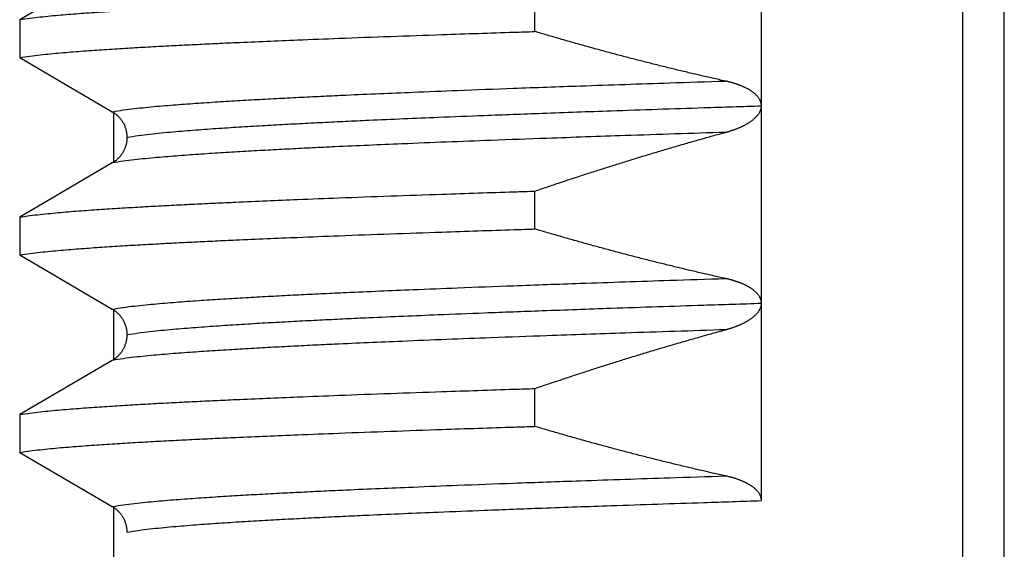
# Model space of a CAD drawing. Header units: millimetres. Extents: x 0 to 1300, y 0 to 891.
# Tile 49 of 142: x 189.57 to 194.56, y 561.98 to 564.66. Entities that reach past the tile are written whole.
import ezdxf

# ---------------------------------------------------------------- set-up
doc = ezdxf.new("R2010")
doc.units = ezdxf.units.MM
doc.header["$LTSCALE"] = 0.547069
doc.layers.add('NoLayerName_001', color=7, linetype='Continuous')

msp = doc.modelspace()

# ---------------------------------------------------------------- linework, layer by layer
at = {"layer": 'NoLayerName_001', "color": 60, "linetype": 'Continuous', "lineweight": 25}
for p, q in [((194.3511, 559.3413), (194.3511, 569.9575)), ((194.5619, 559.0413), (194.5619, 569.9527)), ((193.3315, 562.2261), (193.3315, 567.2262)), ((190.043, 564.9364), (189.5739, 564.6621)), ((192.1834, 564.6022), (192.1834, 564.7939)), ((189.5739, 564.6621), (189.5739, 564.4704)), ((189.5739, 564.4704), (190.043, 564.1962)), ((190.05, 563.9364), (190.05, 564.1962)), ((190.043, 563.9364), (189.5739, 563.6621)), ((192.1834, 563.6022), (192.1834, 563.7939)), ((189.5739, 563.6621), (189.5739, 563.4704)), ((189.5739, 563.4704), (190.043, 563.1962)), ((190.05, 562.9364), (190.05, 563.1962)), ((190.043, 562.9364), (189.5739, 562.6621)), ((192.1834, 562.6022), (192.1834, 562.7939)), ((189.5739, 562.6621), (189.5739, 562.4704)), ((189.5739, 562.4704), (190.043, 562.1962)), ((190.05, 559.3413), (190.05, 562.1962))]:
    msp.add_line(p, q, dxfattribs=at)
for points, knots in [([(189.5739, 564.6621), (189.5911, 564.6647), (189.6255, 564.6701), (189.6775, 564.676), (189.7295, 564.6814), (189.7815, 564.6862), (189.8336, 564.6905), (189.8857, 564.6945), (189.9379, 564.6983), (189.99, 564.7019), (190.0422, 564.7053), (190.0943, 564.7086), (190.1465, 564.7117), (190.1987, 564.7147), (190.2683, 564.7186), (190.3553, 564.7232), (190.4597, 564.7284), (190.5641, 564.7334), (190.686, 564.739), (190.8252, 564.745), (190.9993, 564.7522), (191.2082, 564.7604), (191.452, 564.7694), (191.748, 564.7797), (191.9918, 564.7878), (192.1485, 564.7928), (192.1834, 564.7939)], [0, 0, 0, 0, 0.052271, 0.104543, 0.156813, 0.209084, 0.261357, 0.313631, 0.365904, 0.418176, 0.470446, 0.522717, 0.574987, 0.627258, 0.679528, 0.78407, 0.888612, 0.993154, 1.097695, 1.254507, 1.411319, 1.620402, 1.881755, 2.143109, 2.509004, 2.613545, 2.613545, 2.613545, 2.613545]), ([(189.5739, 564.4704), (189.5911, 564.473), (189.6255, 564.4784), (189.6775, 564.4843), (189.7295, 564.4897), (189.7815, 564.4945), (189.8336, 564.4988), (189.8857, 564.5028), (189.9379, 564.5066), (189.99, 564.5102), (190.0422, 564.5136), (190.0943, 564.5169), (190.1465, 564.52), (190.1987, 564.523), (190.2683, 564.5269), (190.3553, 564.5315), (190.4597, 564.5367), (190.5641, 564.5417), (190.686, 564.5473), (190.8252, 564.5533), (190.9993, 564.5605), (191.2082, 564.5686), (191.452, 564.5777), (191.748, 564.588), (191.9918, 564.5961), (192.1485, 564.6011), (192.1834, 564.6022)], [0, 0, 0, 0, 0.052271, 0.104543, 0.156813, 0.209084, 0.261357, 0.313631, 0.365904, 0.418176, 0.470446, 0.522717, 0.574987, 0.627258, 0.679528, 0.78407, 0.888612, 0.993154, 1.097695, 1.254507, 1.411319, 1.620402, 1.881755, 2.143109, 2.509004, 2.613545, 2.613545, 2.613545, 2.613545]), ([(193.1493, 564.3512), (193.1277, 564.3561), (193.0843, 564.3656), (193.0195, 564.3804), (192.9547, 564.3956), (192.89, 564.4111), (192.8253, 564.4269), (192.7608, 564.4431), (192.6963, 564.4595), (192.6319, 564.4763), (192.5676, 564.4934), (192.5033, 564.5108), (192.4392, 564.5285), (192.3751, 564.5465), (192.3111, 564.5648), (192.2472, 564.5833), (192.2046, 564.5959), (192.1834, 564.6022)], [0, 0, 0, 0, 0.066535, 0.1330739, 0.1996166, 0.2661628, 0.332712, 0.3992638, 0.4658174, 0.5323723, 0.5989277, 0.6654826, 0.732036, 0.7985871, 0.8651345, 0.9316771, 0.9982135, 0.9982135, 0.9982135, 0.9982135]), ([(190.043, 564.1962), (190.0616, 564.1991), (190.0988, 564.2055), (190.155, 564.212), (190.2113, 564.218), (190.2676, 564.2234), (190.3239, 564.2282), (190.3803, 564.2326), (190.4367, 564.2367), (190.4932, 564.2407), (190.5496, 564.2444), (190.6061, 564.248), (190.6625, 564.2515), (190.719, 564.2548), (190.7943, 564.259), (190.8884, 564.2641), (191.0014, 564.2698), (191.1144, 564.2753), (191.2462, 564.2814), (191.3969, 564.288), (191.5853, 564.2959), (191.8114, 564.3049), (192.094, 564.3156), (192.452, 564.3283), (192.8101, 564.3404), (193.0551, 564.3482), (193.1493, 564.3512)], [0, 0, 0, 0, 0.056565, 0.113132, 0.169695, 0.226259, 0.282825, 0.339395, 0.395963, 0.45253, 0.509095, 0.565659, 0.622222, 0.678786, 0.73535, 0.848479, 0.961608, 1.074738, 1.187867, 1.35756, 1.527253, 1.75351, 2.036332, 2.375718, 2.828232, 3.111054, 3.111054, 3.111054, 3.111054]), ([(193.1608, 564.3486), (193.1589, 564.3491), (193.155, 564.35), (193.1512, 564.3508), (193.1493, 564.3512)], [0, 0, 0, 0, 0.00588233, 0.0117641, 0.0117641, 0.0117641, 0.0117641]), ([(193.3315, 564.2256), (193.3314, 564.2276), (193.3313, 564.2315), (193.3304, 564.2374), (193.329, 564.2432), (193.3271, 564.2488), (193.3248, 564.2543), (193.322, 564.2595), (193.3189, 564.2645), (193.3154, 564.2693), (193.3116, 564.2738), (193.3076, 564.2782), (193.3034, 564.2823), (193.2991, 564.2863), (193.2946, 564.2901), (193.29, 564.2937), (193.2852, 564.2972), (193.2804, 564.3006), (193.2754, 564.3038), (193.2704, 564.3068), (193.2653, 564.3098), (193.2601, 564.3126), (193.2549, 564.3153), (193.2496, 564.3179), (193.2443, 564.3205), (193.239, 564.3229), (193.2336, 564.3252), (193.2281, 564.3275), (193.2226, 564.3296), (193.2171, 564.3317), (193.2116, 564.3337), (193.206, 564.3356), (193.2004, 564.3375), (193.1948, 564.3393), (193.1892, 564.341), (193.1835, 564.3426), (193.1779, 564.3442), (193.1722, 564.3457), (193.1665, 564.3472), (193.1627, 564.3481), (193.1608, 564.3486)], [0, 0, 0, 0, 0.0058929, 0.0118135, 0.0177548, 0.0237033, 0.0296403, 0.0355524, 0.0414535, 0.0473558, 0.0532621, 0.0591676, 0.0650642, 0.0709545, 0.0768425, 0.0827299, 0.0886167, 0.0945017, 0.1003861, 0.1062712, 0.1121569, 0.1180427, 0.1239278, 0.1298127, 0.1356981, 0.1415845, 0.1474723, 0.1533614, 0.1592515, 0.1651424, 0.1710332, 0.1769232, 0.1828116, 0.1886986, 0.1945844, 0.2004694, 0.2063536, 0.2122374, 0.2181206, 0.2240034, 0.2240034, 0.2240034, 0.2240034]), ([(190.1171, 564.0662), (190.1364, 564.0693), (190.1748, 564.0759), (190.233, 564.0827), (190.2912, 564.0889), (190.3495, 564.0944), (190.4078, 564.0993), (190.4662, 564.1039), (190.5245, 564.1082), (190.5829, 564.1122), (190.6413, 564.1161), (190.6998, 564.1198), (190.7582, 564.1233), (190.8166, 564.1267), (190.8945, 564.1311), (190.992, 564.1363), (191.1089, 564.1422), (191.2258, 564.1478), (191.3622, 564.1541), (191.5182, 564.1609), (191.7131, 564.169), (191.9471, 564.1783), (192.2395, 564.1893), (192.61, 564.2024), (192.9805, 564.2148), (193.234, 564.2229), (193.3315, 564.2261)], [0, 0, 0, 0, 0.058532, 0.117068, 0.175599, 0.23413, 0.292665, 0.351203, 0.40974, 0.468274, 0.526807, 0.585339, 0.643871, 0.702402, 0.760934, 0.877999, 0.995065, 1.11213, 1.229195, 1.404792, 1.580389, 1.814518, 2.10718, 2.458373, 2.926632, 3.219293, 3.219293, 3.219293, 3.219293]), ([(193.1493, 564.0914), (193.1512, 564.0919), (193.155, 564.093), (193.1608, 564.0946), (193.1665, 564.0963), (193.1722, 564.0981), (193.1778, 564.0999), (193.1835, 564.1018), (193.1891, 564.1037), (193.1947, 564.1057), (193.2003, 564.1078), (193.2059, 564.11), (193.2114, 564.1122), (193.2169, 564.1144), (193.2224, 564.1168), (193.2279, 564.1192), (193.2333, 564.1217), (193.2387, 564.1243), (193.244, 564.127), (193.2493, 564.1298), (193.2545, 564.1326), (193.2597, 564.1356), (193.2648, 564.1387), (193.2698, 564.1418), (193.2748, 564.1451), (193.2797, 564.1485), (193.2845, 564.152), (193.2892, 564.1557), (193.2938, 564.1595), (193.2983, 564.1635), (193.3026, 564.1676), (193.3067, 564.1719), (193.3107, 564.1763), (193.3144, 564.181), (193.3179, 564.1858), (193.3212, 564.1909), (193.324, 564.1961), (193.3265, 564.2016), (193.3287, 564.2073), (193.3296, 564.2112), (193.3301, 564.2131)], [0, 0, 0, 0, 0.0059565, 0.0119136, 0.0178712, 0.0238291, 0.0297875, 0.0357465, 0.0417061, 0.0476666, 0.0536282, 0.0595912, 0.0655557, 0.0715209, 0.0774862, 0.0834509, 0.0894145, 0.0953767, 0.1013376, 0.1072972, 0.113256, 0.1192146, 0.1251735, 0.1311324, 0.1370913, 0.1430509, 0.1490124, 0.1549769, 0.160942, 0.1669058, 0.172868, 0.1788304, 0.1847952, 0.1907611, 0.1967294, 0.2027073, 0.2087082, 0.2147415, 0.2207806, 0.2267991, 0.2267991, 0.2267991, 0.2267991]), ([(193.3301, 564.2131), (193.3305, 564.2151), (193.3313, 564.219), (193.3314, 564.223), (193.3315, 564.225)], [0, 0, 0, 0, 0.00598571, 0.01194457, 0.01194457, 0.01194457, 0.01194457]), ([(190.043, 564.1962), (190.0452, 564.1948), (190.0496, 564.1922), (190.0559, 564.1877), (190.0621, 564.183), (190.068, 564.1779), (190.0736, 564.1725), (190.0789, 564.1668), (190.084, 564.1608), (190.0887, 564.1546), (190.0931, 564.1481), (190.0972, 564.1415), (190.1009, 564.1346), (190.1043, 564.1275), (190.1072, 564.1203), (190.1098, 564.1129), (190.1121, 564.1054), (190.1139, 564.0978), (190.1153, 564.0902), (190.1163, 564.0825), (190.117, 564.0748), (190.117, 564.0696), (190.1171, 564.067)], [0, 0, 0, 0, 0.0077119, 0.0154472, 0.0232042, 0.0309802, 0.0387721, 0.0465766, 0.0543905, 0.0622107, 0.0700345, 0.0778597, 0.0856852, 0.0935095, 0.1013304, 0.1091452, 0.1169507, 0.1247435, 0.1325203, 0.1402779, 0.1480137, 0.1557257, 0.1557257, 0.1557257, 0.1557257]), ([(193.1493, 564.0914), (192.9797, 564.0859), (192.6782, 564.0762), (192.2824, 564.0625), (191.981, 564.0515), (191.736, 564.0422), (191.5288, 564.0338), (191.3404, 564.0258), (191.1897, 564.019), (191.0579, 564.0128), (190.9449, 564.0072), (190.8508, 564.0022), (190.7755, 563.9981), (190.719, 563.9949), (190.6625, 563.9916), (190.6061, 563.9882), (190.5496, 563.9846), (190.4932, 563.9809), (190.4367, 563.9769), (190.3803, 563.9728), (190.3239, 563.9683), (190.2676, 563.9635), (190.2113, 563.9582), (190.155, 563.9522), (190.0988, 563.9456), (190.0616, 563.9393), (190.043, 563.9364)], [0, 0, 0, 0, 0.509078, 0.905028, 1.187849, 1.414107, 1.640364, 1.810056, 1.979749, 2.092878, 2.206008, 2.319137, 2.375701, 2.432265, 2.488829, 2.545392, 2.601956, 2.658521, 2.715088, 2.771656, 2.828225, 2.884792, 2.941356, 2.997919, 3.054486, 3.11105, 3.11105, 3.11105, 3.11105]), ([(190.1171, 564.0648), (190.1171, 564.0631), (190.117, 564.0597), (190.1167, 564.0545), (190.1162, 564.0494), (190.1156, 564.0443), (190.1147, 564.0392), (190.1137, 564.0341), (190.1125, 564.029), (190.1111, 564.0241), (190.1096, 564.0191), (190.1079, 564.0142), (190.106, 564.0094), (190.104, 564.0046), (190.1018, 564), (190.0995, 563.9953), (190.097, 563.9908), (190.0944, 563.9864), (190.0916, 563.982), (190.0886, 563.9778), (190.0855, 563.9737), (190.0823, 563.9696), (190.0789, 563.9657), (190.0754, 563.9619), (190.0718, 563.9582), (190.068, 563.9547), (190.0641, 563.9513), (190.0601, 563.948), (190.056, 563.9449), (190.0518, 563.9419), (190.0475, 563.939), (190.0445, 563.9373), (190.043, 563.9364)], [0, 0, 0, 0, 0.0051566, 0.0103181, 0.0154846, 0.0206556, 0.02583, 0.0310065, 0.0361836, 0.0413592, 0.0465323, 0.051703, 0.0568716, 0.0620384, 0.0672038, 0.0723684, 0.0775329, 0.0826981, 0.0878643, 0.0930315, 0.0981998, 0.1033692, 0.1085398, 0.1137116, 0.1188848, 0.124059, 0.1292331, 0.1344061, 0.1395767, 0.1447439, 0.1499066, 0.1550639, 0.1550639, 0.1550639, 0.1550639]), ([(192.1834, 563.7939), (192.2046, 563.8011), (192.2472, 563.8156), (192.3111, 563.837), (192.375, 563.8582), (192.4391, 563.8791), (192.5032, 563.8998), (192.5675, 563.9202), (192.6318, 563.9404), (192.6962, 563.9603), (192.7607, 563.9799), (192.8252, 563.9992), (192.8899, 564.0183), (192.9546, 564.037), (193.0194, 564.0555), (193.0843, 564.0737), (193.1276, 564.0855), (193.1493, 564.0914)], [0, 0, 0, 0, 0.067382, 0.134769, 0.20216, 0.269554, 0.336949, 0.404346, 0.471742, 0.539139, 0.606534, 0.673928, 0.74132, 0.808709, 0.876096, 0.94348, 1.010861, 1.010861, 1.010861, 1.010861]), ([(189.5739, 563.6621), (189.5911, 563.6647), (189.6255, 563.6701), (189.6775, 563.676), (189.7295, 563.6814), (189.7815, 563.6862), (189.8336, 563.6905), (189.8857, 563.6945), (189.9379, 563.6983), (189.99, 563.7019), (190.0422, 563.7053), (190.0943, 563.7086), (190.1465, 563.7117), (190.1987, 563.7147), (190.2683, 563.7186), (190.3553, 563.7232), (190.4597, 563.7284), (190.5641, 563.7334), (190.686, 563.739), (190.8252, 563.745), (190.9993, 563.7522), (191.2082, 563.7604), (191.452, 563.7694), (191.748, 563.7797), (191.9918, 563.7878), (192.1485, 563.7928), (192.1834, 563.7939)], [0, 0, 0, 0, 0.052271, 0.104543, 0.156813, 0.209084, 0.261357, 0.313631, 0.365904, 0.418176, 0.470446, 0.522717, 0.574987, 0.627258, 0.679528, 0.78407, 0.888612, 0.993154, 1.097695, 1.254507, 1.411319, 1.620402, 1.881755, 2.143109, 2.509004, 2.613545, 2.613545, 2.613545, 2.613545]), ([(189.5739, 563.4704), (189.5911, 563.473), (189.6255, 563.4784), (189.6775, 563.4843), (189.7295, 563.4897), (189.7815, 563.4945), (189.8336, 563.4988), (189.8857, 563.5028), (189.9379, 563.5066), (189.99, 563.5102), (190.0422, 563.5136), (190.0943, 563.5169), (190.1465, 563.52), (190.1987, 563.523), (190.2683, 563.5269), (190.3553, 563.5315), (190.4597, 563.5367), (190.5641, 563.5417), (190.686, 563.5473), (190.8252, 563.5533), (190.9993, 563.5605), (191.2082, 563.5686), (191.452, 563.5777), (191.748, 563.588), (191.9918, 563.5961), (192.1485, 563.6011), (192.1834, 563.6022)], [0, 0, 0, 0, 0.052271, 0.104543, 0.156813, 0.209084, 0.261357, 0.313631, 0.365904, 0.418176, 0.470446, 0.522717, 0.574987, 0.627258, 0.679528, 0.78407, 0.888612, 0.993154, 1.097695, 1.254507, 1.411319, 1.620402, 1.881755, 2.143109, 2.509004, 2.613545, 2.613545, 2.613545, 2.613545]), ([(193.1493, 563.3512), (193.1276, 563.3561), (193.0843, 563.3656), (193.0195, 563.3804), (192.9547, 563.3956), (192.8899, 563.4111), (192.8253, 563.4269), (192.7608, 563.4431), (192.6963, 563.4595), (192.6319, 563.4763), (192.5675, 563.4934), (192.5033, 563.5108), (192.4392, 563.5285), (192.3751, 563.5465), (192.3111, 563.5648), (192.2472, 563.5833), (192.2046, 563.5959), (192.1834, 563.6022)], [0, 0, 0, 0, 0.0665344, 0.1330728, 0.199615, 0.2661606, 0.3327093, 0.3992605, 0.4658136, 0.532368, 0.5989228, 0.6654771, 0.7320301, 0.7985806, 0.8651274, 0.9316695, 0.9982054, 0.9982054, 0.9982054, 0.9982054]), ([(190.043, 563.1962), (190.0616, 563.1991), (190.0988, 563.2054), (190.155, 563.212), (190.2113, 563.218), (190.2676, 563.2233), (190.3239, 563.2282), (190.3803, 563.2326), (190.4367, 563.2367), (190.4932, 563.2407), (190.5496, 563.2444), (190.6061, 563.248), (190.6625, 563.2515), (190.719, 563.2548), (190.7943, 563.259), (190.8884, 563.2641), (191.0014, 563.2698), (191.1144, 563.2753), (191.2463, 563.2814), (191.3969, 563.288), (191.5853, 563.2959), (191.8114, 563.3049), (192.094, 563.3156), (192.452, 563.3283), (192.8101, 563.3404), (193.0551, 563.3482), (193.1493, 563.3512)], [0, 0, 0, 0, 0.056564, 0.113132, 0.169695, 0.226259, 0.282825, 0.339394, 0.395963, 0.452529, 0.509094, 0.565658, 0.622222, 0.678786, 0.735349, 0.848478, 0.961608, 1.074737, 1.187866, 1.357559, 1.527252, 1.753509, 2.03633, 2.375716, 2.82823, 3.111051, 3.111051, 3.111051, 3.111051]), ([(193.1799, 563.3437), (193.1782, 563.3441), (193.1748, 563.3451), (193.1697, 563.3464), (193.1646, 563.3477), (193.1595, 563.3489), (193.1544, 563.3501), (193.151, 563.3509), (193.1493, 563.3512)], [0, 0, 0, 0, 0.00524959, 0.0104991, 0.01574832, 0.02099701, 0.02624486, 0.03149156, 0.03149156, 0.03149156, 0.03149156]), ([(193.3315, 563.2249), (193.3314, 563.2266), (193.3314, 563.2301), (193.3307, 563.2354), (193.3296, 563.2406), (193.3282, 563.2457), (193.3264, 563.2507), (193.3242, 563.2555), (193.3217, 563.2601), (193.3188, 563.2645), (193.3157, 563.2688), (193.3124, 563.2729), (193.3089, 563.2768), (193.3052, 563.2806), (193.3014, 563.2842), (193.2975, 563.2877), (193.2934, 563.291), (193.2893, 563.2943), (193.285, 563.2973), (193.2807, 563.3003), (193.2763, 563.3032), (193.2718, 563.306), (193.2673, 563.3086), (193.2627, 563.3112), (193.2581, 563.3137), (193.2534, 563.3161), (193.2487, 563.3184), (193.244, 563.3206), (193.2392, 563.3228), (193.2344, 563.3248), (193.2295, 563.3269), (193.2247, 563.3288), (193.2198, 563.3307), (193.2149, 563.3325), (193.2099, 563.3343), (193.2049, 563.336), (193.2, 563.3376), (193.195, 563.3392), (193.1899, 563.3408), (193.1849, 563.3422), (193.1815, 563.3432), (193.1799, 563.3437)], [0, 0, 0, 0, 0.0052577, 0.0105381, 0.0158336, 0.0211345, 0.02643, 0.0317096, 0.0369744, 0.0422372, 0.0475049, 0.0527779, 0.0580514, 0.0633167, 0.0685738, 0.0738263, 0.0790769, 0.084327, 0.0895764, 0.0948251, 0.1000739, 0.1053234, 0.1105735, 0.1158238, 0.1210733, 0.1263217, 0.1315696, 0.1368171, 0.1420646, 0.1473118, 0.1525587, 0.1578054, 0.1630522, 0.1682993, 0.1735468, 0.1787947, 0.1840429, 0.1892915, 0.1945404, 0.1997897, 0.2050392, 0.2050392, 0.2050392, 0.2050392]), ([(190.1171, 563.0662), (190.1364, 563.0693), (190.1748, 563.0759), (190.233, 563.0827), (190.2912, 563.0889), (190.3495, 563.0944), (190.4078, 563.0993), (190.4662, 563.1039), (190.5245, 563.1082), (190.5829, 563.1122), (190.6413, 563.1161), (190.6998, 563.1198), (190.7582, 563.1233), (190.8166, 563.1267), (190.8945, 563.1311), (190.9919, 563.1363), (191.1089, 563.1422), (191.2258, 563.1478), (191.3622, 563.1541), (191.5182, 563.1609), (191.7131, 563.169), (191.947, 563.1783), (192.2395, 563.1893), (192.61, 563.2024), (192.9805, 563.2148), (193.234, 563.2229), (193.3315, 563.2261)], [0, 0, 0, 0, 0.058533, 0.117068, 0.175599, 0.234131, 0.292666, 0.351204, 0.409741, 0.468276, 0.526809, 0.585341, 0.643872, 0.702404, 0.760936, 0.878001, 0.995067, 1.112133, 1.229198, 1.404795, 1.580393, 1.814522, 2.107185, 2.458379, 2.926639, 3.219301, 3.219301, 3.219301, 3.219301]), ([(193.1493, 563.0914), (193.1512, 563.0919), (193.155, 563.093), (193.1608, 563.0946), (193.1665, 563.0963), (193.1722, 563.0981), (193.1778, 563.0999), (193.1835, 563.1018), (193.1891, 563.1037), (193.1947, 563.1057), (193.2003, 563.1078), (193.2059, 563.11), (193.2114, 563.1122), (193.2169, 563.1144), (193.2224, 563.1168), (193.2279, 563.1192), (193.2333, 563.1217), (193.2387, 563.1243), (193.244, 563.127), (193.2492, 563.1298), (193.2545, 563.1326), (193.2596, 563.1356), (193.2648, 563.1387), (193.2698, 563.1418), (193.2748, 563.1451), (193.2797, 563.1485), (193.2845, 563.152), (193.2892, 563.1557), (193.2938, 563.1595), (193.2982, 563.1634), (193.3026, 563.1676), (193.3067, 563.1718), (193.3107, 563.1763), (193.3144, 563.1809), (193.3179, 563.1858), (193.3211, 563.1908), (193.324, 563.1961), (193.3265, 563.2016), (193.3287, 563.2072), (193.3296, 563.2112), (193.3301, 563.2131)], [0, 0, 0, 0, 0.0059555, 0.0119115, 0.0178679, 0.0238248, 0.0297821, 0.03574, 0.0416985, 0.0476579, 0.0536184, 0.0595803, 0.0655437, 0.0715079, 0.0774721, 0.0834356, 0.0893981, 0.0953593, 0.1013191, 0.1072776, 0.1132353, 0.1191928, 0.1251506, 0.1311084, 0.1370662, 0.1430246, 0.1489851, 0.1549486, 0.1609128, 0.1668754, 0.1728365, 0.1787977, 0.1847612, 0.1907257, 0.1966927, 0.2026696, 0.2086698, 0.2147024, 0.2207408, 0.2267583, 0.2267583, 0.2267583, 0.2267583]), ([(193.3301, 563.2131), (193.3305, 563.2151), (193.3313, 563.219), (193.3314, 563.223), (193.3315, 563.2249)], [0, 0, 0, 0, 0.00598444, 0.01194204, 0.01194204, 0.01194204, 0.01194204]), ([(190.043, 563.1962), (190.0445, 563.1953), (190.0475, 563.1935), (190.0518, 563.1907), (190.056, 563.1877), (190.0601, 563.1845), (190.0641, 563.1813), (190.068, 563.1779), (190.0718, 563.1743), (190.0754, 563.1706), (190.0789, 563.1668), (190.0823, 563.1629), (190.0855, 563.1589), (190.0886, 563.1547), (190.0916, 563.1505), (190.0944, 563.1462), (190.097, 563.1417), (190.0995, 563.1372), (190.1018, 563.1326), (190.104, 563.1279), (190.106, 563.1231), (190.1079, 563.1183), (190.1096, 563.1134), (190.1111, 563.1085), (190.1125, 563.1035), (190.1137, 563.0985), (190.1147, 563.0934), (190.1156, 563.0883), (190.1162, 563.0832), (190.1167, 563.078), (190.117, 563.0729), (190.1171, 563.0694), (190.1171, 563.0677)], [0, 0, 0, 0, 0.0051573, 0.01032, 0.0154872, 0.0206578, 0.0258308, 0.0310049, 0.0361792, 0.0413525, 0.0465244, 0.0516951, 0.0568646, 0.0620329, 0.0672001, 0.0723662, 0.0775314, 0.0826958, 0.0878602, 0.0930255, 0.0981922, 0.1033608, 0.1085317, 0.113705, 0.1188809, 0.1240583, 0.1292351, 0.1344097, 0.1395807, 0.1447472, 0.1499087, 0.1550652, 0.1550652, 0.1550652, 0.1550652]), ([(193.1493, 563.0914), (192.9797, 563.0859), (192.6782, 563.0762), (192.2825, 563.0625), (191.981, 563.0515), (191.736, 563.0422), (191.5288, 563.0338), (191.3404, 563.0258), (191.1897, 563.019), (191.0579, 563.0128), (190.9449, 563.0072), (190.8508, 563.0022), (190.7755, 562.9981), (190.719, 562.9949), (190.6625, 562.9916), (190.6061, 562.9882), (190.5496, 562.9846), (190.4932, 562.9809), (190.4367, 562.9769), (190.3803, 562.9728), (190.3239, 562.9683), (190.2676, 562.9635), (190.2113, 562.9582), (190.155, 562.9522), (190.0988, 562.9456), (190.0616, 562.9393), (190.043, 562.9364)], [0, 0, 0, 0, 0.509081, 0.905033, 1.187856, 1.414115, 1.640373, 1.810066, 1.97976, 2.09289, 2.20602, 2.31915, 2.375715, 2.432279, 2.488843, 2.545407, 2.601971, 2.658536, 2.715103, 2.771672, 2.828241, 2.884808, 2.941372, 2.997936, 3.054503, 3.111068, 3.111068, 3.111068, 3.111068]), ([(190.1171, 563.0663), (190.117, 563.0637), (190.117, 563.0586), (190.1163, 563.0508), (190.1153, 563.0431), (190.1139, 563.0354), (190.1121, 563.0277), (190.11, 563.0202), (190.1074, 563.0128), (190.1044, 563.0055), (190.1011, 562.9984), (190.0974, 562.9914), (190.0933, 562.9847), (190.0889, 562.9782), (190.0842, 562.9719), (190.0791, 562.9659), (190.0737, 562.9602), (190.0681, 562.9548), (190.0622, 562.9496), (190.056, 562.9449), (190.0497, 562.9404), (190.0452, 562.9377), (190.043, 562.9364)], [0, 0, 0, 0, 0.0077536, 0.0155322, 0.0233328, 0.0311516, 0.0389849, 0.0468292, 0.0546811, 0.0625377, 0.0703971, 0.0782581, 0.0861205, 0.0939831, 0.101844, 0.1097002, 0.1175482, 0.1253844, 0.1332048, 0.1410059, 0.1487844, 0.1565377, 0.1565377, 0.1565377, 0.1565377]), ([(192.1834, 562.7939), (192.2046, 562.8011), (192.2472, 562.8156), (192.3111, 562.837), (192.375, 562.8582), (192.4391, 562.8791), (192.5032, 562.8998), (192.5675, 562.9202), (192.6318, 562.9404), (192.6962, 562.9603), (192.7607, 562.9799), (192.8252, 562.9993), (192.8899, 563.0183), (192.9546, 563.037), (193.0194, 563.0555), (193.0843, 563.0737), (193.1276, 563.0855), (193.1493, 563.0914)], [0, 0, 0, 0, 0.067383, 0.13477, 0.202162, 0.269556, 0.336952, 0.404349, 0.471747, 0.539144, 0.60654, 0.673934, 0.741327, 0.808717, 0.876104, 0.943489, 1.01087, 1.01087, 1.01087, 1.01087]), ([(189.5739, 562.6621), (189.5911, 562.6647), (189.6255, 562.6701), (189.6775, 562.676), (189.7295, 562.6814), (189.7815, 562.6862), (189.8336, 562.6905), (189.8857, 562.6945), (189.9379, 562.6983), (189.99, 562.7019), (190.0422, 562.7053), (190.0943, 562.7086), (190.1465, 562.7117), (190.1987, 562.7147), (190.2683, 562.7186), (190.3553, 562.7232), (190.4597, 562.7284), (190.5641, 562.7334), (190.686, 562.739), (190.8252, 562.745), (190.9993, 562.7522), (191.2082, 562.7604), (191.452, 562.7694), (191.748, 562.7797), (191.9918, 562.7878), (192.1485, 562.7928), (192.1834, 562.7939)], [0, 0, 0, 0, 0.052271, 0.104543, 0.156813, 0.209084, 0.261357, 0.313631, 0.365904, 0.418176, 0.470446, 0.522717, 0.574987, 0.627258, 0.679528, 0.78407, 0.888612, 0.993154, 1.097695, 1.254507, 1.411319, 1.620402, 1.881755, 2.143109, 2.509004, 2.613545, 2.613545, 2.613545, 2.613545]), ([(189.5739, 562.4704), (189.5911, 562.473), (189.6255, 562.4784), (189.6775, 562.4843), (189.7295, 562.4897), (189.7815, 562.4945), (189.8336, 562.4988), (189.8857, 562.5028), (189.9379, 562.5066), (189.99, 562.5102), (190.0422, 562.5136), (190.0943, 562.5169), (190.1465, 562.52), (190.1987, 562.523), (190.2683, 562.5269), (190.3553, 562.5315), (190.4597, 562.5367), (190.5641, 562.5417), (190.686, 562.5473), (190.8252, 562.5533), (190.9993, 562.5605), (191.2082, 562.5686), (191.452, 562.5777), (191.748, 562.588), (191.9918, 562.5961), (192.1485, 562.6011), (192.1834, 562.6022)], [0, 0, 0, 0, 0.052271, 0.104543, 0.156813, 0.209084, 0.261357, 0.313631, 0.365904, 0.418176, 0.470446, 0.522717, 0.574987, 0.627258, 0.679528, 0.78407, 0.888612, 0.993154, 1.097695, 1.254507, 1.411319, 1.620402, 1.881755, 2.143109, 2.509004, 2.613545, 2.613545, 2.613545, 2.613545]), ([(193.1493, 562.3512), (193.1277, 562.3561), (193.0843, 562.3656), (193.0195, 562.3804), (192.9547, 562.3956), (192.89, 562.4111), (192.8253, 562.4269), (192.7608, 562.4431), (192.6963, 562.4595), (192.6319, 562.4763), (192.5676, 562.4934), (192.5033, 562.5108), (192.4392, 562.5285), (192.3751, 562.5465), (192.3111, 562.5648), (192.2472, 562.5833), (192.2046, 562.5959), (192.1834, 562.6022)], [0, 0, 0, 0, 0.0665349, 0.1330737, 0.1996163, 0.2661624, 0.3327115, 0.3992632, 0.4658168, 0.5323716, 0.5989268, 0.6654816, 0.732035, 0.7985859, 0.8651332, 0.9316757, 0.9982121, 0.9982121, 0.9982121, 0.9982121]), ([(190.043, 562.1962), (190.0616, 562.1991), (190.0988, 562.2055), (190.155, 562.212), (190.2113, 562.218), (190.2676, 562.2234), (190.3239, 562.2282), (190.3803, 562.2326), (190.4367, 562.2367), (190.4932, 562.2407), (190.5496, 562.2444), (190.6061, 562.248), (190.6625, 562.2515), (190.719, 562.2548), (190.7943, 562.259), (190.8884, 562.2641), (191.0014, 562.2698), (191.1144, 562.2753), (191.2463, 562.2814), (191.3969, 562.288), (191.5853, 562.2959), (191.8114, 562.3049), (192.094, 562.3156), (192.452, 562.3283), (192.8101, 562.3404), (193.0551, 562.3482), (193.1493, 562.3512)], [0, 0, 0, 0, 0.056565, 0.113132, 0.169696, 0.22626, 0.282827, 0.339396, 0.395965, 0.452532, 0.509097, 0.565661, 0.622225, 0.678789, 0.735353, 0.848483, 0.961613, 1.074743, 1.187872, 1.357566, 1.52726, 1.753518, 2.036341, 2.375729, 2.828245, 3.111068, 3.111068, 3.111068, 3.111068]), ([(193.1607, 562.3486), (193.1588, 562.3491), (193.155, 562.35), (193.1512, 562.3508), (193.1493, 562.3512)], [0, 0, 0, 0, 0.0058711, 0.01174164, 0.01174164, 0.01174164, 0.01174164]), ([(193.3315, 562.2261), (193.3314, 562.2281), (193.3313, 562.232), (193.3304, 562.2378), (193.3289, 562.2436), (193.327, 562.2492), (193.3246, 562.2546), (193.3218, 562.2598), (193.3186, 562.2648), (193.3151, 562.2696), (193.3114, 562.2741), (193.3074, 562.2784), (193.3032, 562.2826), (193.2989, 562.2865), (193.2944, 562.2903), (193.2897, 562.2939), (193.285, 562.2974), (193.2801, 562.3007), (193.2752, 562.3039), (193.2702, 562.307), (193.2651, 562.3099), (193.2599, 562.3127), (193.2547, 562.3154), (193.2495, 562.318), (193.2441, 562.3205), (193.2388, 562.323), (193.2334, 562.3253), (193.228, 562.3275), (193.2225, 562.3297), (193.217, 562.3318), (193.2115, 562.3337), (193.2059, 562.3357), (193.2003, 562.3375), (193.1947, 562.3393), (193.1891, 562.341), (193.1835, 562.3427), (193.1778, 562.3442), (193.1721, 562.3458), (193.1664, 562.3472), (193.1626, 562.3481), (193.1607, 562.3486)], [0, 0, 0, 0, 0.0058798, 0.0117874, 0.0177186, 0.0236601, 0.0295914, 0.0354959, 0.0413866, 0.0472759, 0.0531679, 0.0590588, 0.0649423, 0.0708208, 0.0766979, 0.082575, 0.0884514, 0.0943256, 0.100199, 0.1060726, 0.1119468, 0.1178211, 0.1236946, 0.1295681, 0.1354422, 0.1413174, 0.1471939, 0.1530718, 0.1589508, 0.1648304, 0.17071, 0.1765888, 0.182466, 0.1883417, 0.1942163, 0.20009, 0.205963, 0.2118355, 0.2177075, 0.2235791, 0.2235791, 0.2235791, 0.2235791]), ([(190.1171, 562.0662), (190.1364, 562.0693), (190.1748, 562.0759), (190.233, 562.0827), (190.2912, 562.0889), (190.3495, 562.0944), (190.4078, 562.0993), (190.4662, 562.1039), (190.5245, 562.1082), (190.5829, 562.1122), (190.6413, 562.1161), (190.6998, 562.1198), (190.7582, 562.1233), (190.8166, 562.1267), (190.8945, 562.1311), (190.9919, 562.1363), (191.1089, 562.1422), (191.2258, 562.1478), (191.3622, 562.1541), (191.5182, 562.1609), (191.7131, 562.169), (191.947, 562.1783), (192.2395, 562.1893), (192.61, 562.2024), (192.9805, 562.2148), (193.234, 562.2229), (193.3315, 562.2261)], [0, 0, 0, 0, 0.058532, 0.117068, 0.175599, 0.234131, 0.292665, 0.351203, 0.40974, 0.468275, 0.526807, 0.585339, 0.643871, 0.702403, 0.760934, 0.877999, 0.995065, 1.11213, 1.229195, 1.404792, 1.580389, 1.814518, 2.10718, 2.458374, 2.926632, 3.219294, 3.219294, 3.219294, 3.219294]), ([(190.043, 562.1962), (190.0452, 562.1948), (190.0497, 562.1922), (190.056, 562.1877), (190.0622, 562.1829), (190.0681, 562.1778), (190.0737, 562.1723), (190.0791, 562.1666), (190.0842, 562.1606), (190.0889, 562.1543), (190.0933, 562.1478), (190.0974, 562.1411), (190.1011, 562.1342), (190.1044, 562.127), (190.1074, 562.1198), (190.11, 562.1123), (190.1121, 562.1048), (190.1139, 562.0972), (190.1153, 562.0895), (190.1163, 562.0817), (190.117, 562.074), (190.117, 562.0688), (190.1171, 562.0662)], [0, 0, 0, 0, 0.0077532, 0.0155314, 0.0233322, 0.0311523, 0.0389881, 0.046836, 0.0546921, 0.0625532, 0.0704162, 0.0782791, 0.0861408, 0.094001, 0.1018584, 0.1097108, 0.1175555, 0.1253889, 0.1332077, 0.141008, 0.1487865, 0.1565399, 0.1565399, 0.1565399, 0.1565399])]:
    msp.add_open_spline(points, degree=3, knots=knots, dxfattribs=at)

doc.saveas('drawing.dxf')
